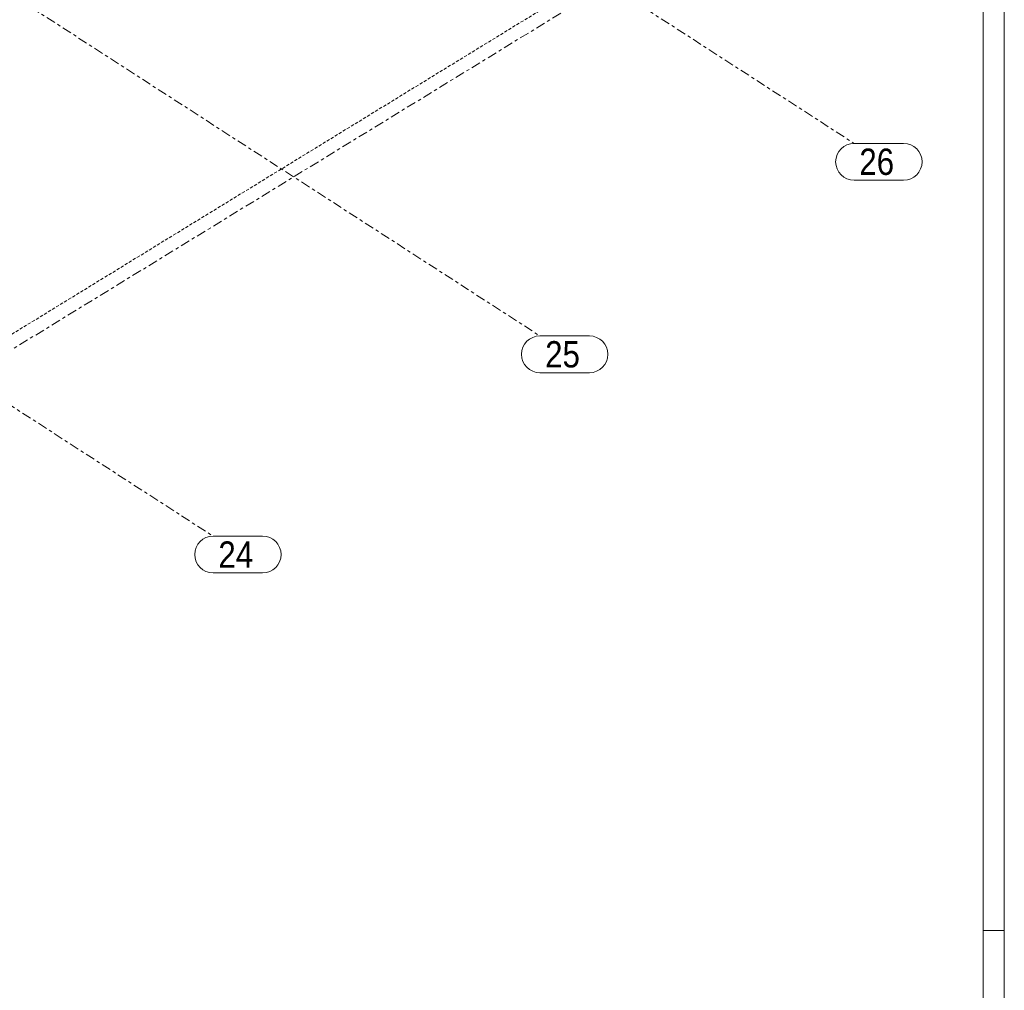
# Model space of a CAD drawing. Header units: millimetres. Extents: x 581 to 1768, y 561 to 1400.
# Tile 51 of 91: x 1581 to 1768, y 847 to 1031. Entities that reach past the tile are written whole.
import ezdxf

# ---------------------------------------------------------------- set-up
doc = ezdxf.new("R2010")
doc.units = ezdxf.units.MM
doc.header["$LTSCALE"] = 0.6
for name, pattern in [('VERDECKT2', [1.5, 1, -0.5]), ('XKITLINE00', [0]), ('XKITLINE03', [6, 3, -1, 1, -1])]:
    doc.linetypes.add(name, pattern=pattern)
for name, color, linetype, lineweight in [('DrawingSheet', 5, 'Continuous', 0), ('Part', 2, 'Continuous', 0), ('S-GRID', 1, 'Continuous', 0)]:
    doc.layers.add(name, color=color, linetype=linetype, lineweight=lineweight)
doc.styles.add('ARIAL', font='ARIAL.TTF')

msp = doc.modelspace()

# ---------------------------------------------------------------- linework, layer by layer
at = {"layer": 'DrawingSheet', "color": 2, "linetype": 'XKITLINE00', "lineweight": 0}
for p, q in [((1768.18, 561), (1768.18, 1400)), ((1768.18, 858), (1764.18, 858))]:
    msp.add_line(p, q, dxfattribs=at)
at = {"layer": 'DrawingSheet', "color": 3, "linetype": 'XKITLINE00', "lineweight": 0}
msp.add_line((1764.18, 565), (1764.18, 1396), dxfattribs=at)
at = {"layer": 'Part', "color": 4, "linetype": 'VERDECKT2', "lineweight": 0}
msp.add_line((1692.92, 1040.79), (1442.22, 887.09), dxfattribs=at)
at = {"layer": 'S-GRID', "color": 1, "linetype": 'XKITLINE03', "lineweight": 0}
for p, q in [((1435.08, 1129.19), (1679.95, 971.01)), ((1569.94, 1117.23), (1739.64, 1007.6)), ((1373, 1091.13), (1617.87, 932.95)), ((1393.87, 854.52), (1749.14, 1072.32))]:
    msp.add_line(p, q, dxfattribs=at)
at = {"layer": 'S-GRID', "color": 1, "linetype": 'XKITLINE00', "lineweight": 0}
for p, q in [((1739.64, 1007.6), (1749.06, 1007.6)), ((1739.64, 1000.6), (1749.06, 1000.6)), ((1679.95, 971.01), (1689.36, 971.01)), ((1679.95, 964.01), (1689.36, 964.01)), ((1617.87, 932.95), (1627.28, 932.95)), ((1617.87, 925.95), (1627.28, 925.95))]:
    msp.add_line(p, q, dxfattribs=at)
for centre, start, end in [((1739.64, 1004.1), 90, 270), ((1749.06, 1004.1), 270, 90), ((1679.95, 967.51), 90, 270), ((1689.36, 967.51), 270, 90), ((1617.87, 929.45), 90, 270), ((1627.28, 929.45), 270, 90)]:
    msp.add_arc(centre, 3.5, start, end, dxfattribs=at)

# ---------------------------------------------------------------- texts
at = {"layer": 'S-GRID', "color": 7, "style": 'ARIAL', "width": 0.85}
for s, p in [('26', (1740.64, 1001.6)), ('25', (1680.95, 965.01)), ('24', (1618.87, 926.95))]:
    msp.add_text(s, height=5, dxfattribs=at).set_placement(p)

doc.saveas('drawing.dxf')
